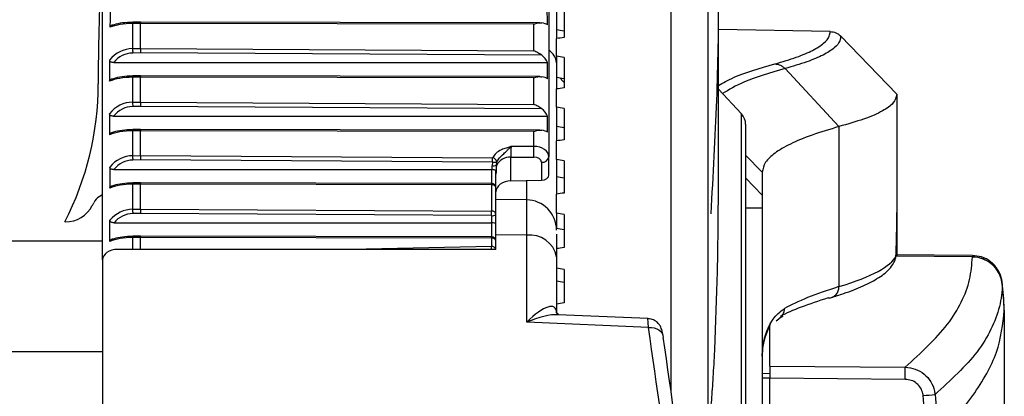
# Model space of a CAD drawing. Header units: millimetres. Extents: x 0 to 420, y 0 to 297.
# Tile 60 of 62: x 330.12 to 334.51, y 250.13 to 251.81. Entities that reach past the tile are written whole.
import ezdxf

# ---------------------------------------------------------------- set-up
doc = ezdxf.new("R2010")
doc.units = ezdxf.units.MM

msp = doc.modelspace()

# ---------------------------------------------------------------- linework, layer by layer
at = {"color": 7, "linetype": 'Continuous', "lineweight": 25}
for p, q in [((333.02812, 250.14252), (333.02812, 254.0525)), ((333.19106, 253.88378), (333.19106, 247.86091)), ((332.48198, 252.32714), (332.48198, 251.19628)), ((330.48982, 250.73666), (330.48982, 252.20102)), ((333.23833, 251.01014), (333.23833, 251.91728)), ((332.51575, 251.86669), (332.51575, 251.76363)), ((332.54951, 251.86111), (332.54951, 251.72951)), ((330.65864, 251.79213), (330.6237, 251.79204)), ((330.6237, 251.79204), (330.6237, 251.68007)), ((330.65867, 251.79806), (330.62383, 251.79798)), ((330.65864, 251.68041), (330.65864, 251.79213)), ((332.41481, 251.78948), (330.65864, 251.79213)), ((332.44202, 251.79538), (330.65867, 251.79806)), ((332.41481, 251.67018), (332.41481, 251.78948)), ((332.51575, 251.76363), (332.51575, 251.7251)), ((333.7371, 251.75624), (333.23833, 251.76494)), ((333.73715, 251.75624), (333.7371, 251.75624)), ((332.51575, 251.6461), (332.51575, 251.7251)), ((333.78452, 251.73566), (334.0352, 251.47607)), ((330.6237, 251.68007), (330.65864, 251.68041)), ((330.65864, 251.68041), (332.41481, 251.67018)), ((330.65868, 251.66077), (330.62388, 251.66043)), ((332.45042, 251.65034), (330.65868, 251.66077)), ((332.51575, 251.6461), (332.51575, 251.55149)), ((332.54951, 251.64041), (332.54951, 251.50451)), ((330.53903, 251.61753), (332.47606, 251.61753)), ((333.53573, 251.5907), (333.77669, 251.33196)), ((330.65864, 251.55203), (330.6237, 251.55194)), ((330.6237, 251.55194), (330.6237, 251.44114)), ((330.65867, 251.55796), (330.62383, 251.55787)), ((330.65864, 251.44149), (330.65864, 251.55203)), ((332.41481, 251.54931), (330.65864, 251.55203)), ((332.44201, 251.5552), (330.65867, 251.55796)), ((332.41481, 251.43121), (332.41481, 251.54931)), ((332.51575, 251.55149), (332.51575, 251.4999)), ((332.51575, 251.41847), (332.51575, 251.4999)), ((333.34174, 251.3881), (333.23833, 251.499)), ((334.0352, 251.47607), (334.0352, 251.47512)), ((334.0352, 251.47512), (334.0352, 250.94754)), ((330.6237, 251.44114), (330.65864, 251.44149)), ((330.65868, 251.42197), (330.62388, 251.42163)), ((330.65864, 251.44149), (332.41481, 251.43121)), ((332.45025, 251.41148), (330.65868, 251.42197)), ((332.51575, 251.41847), (332.51575, 251.33256)), ((332.54951, 251.41267), (332.54951, 251.27286)), ((330.53868, 251.37806), (332.47619, 251.37806)), ((333.34174, 247.8495), (333.34174, 251.3881)), ((330.65867, 251.31905), (330.62382, 251.31896)), ((332.44201, 251.31624), (330.65867, 251.31905)), ((332.51575, 251.33256), (332.51575, 251.26804)), ((332.54951, 251.32463), (332.54524, 251.3275)), ((333.35989, 251.34204), (333.35989, 247.84401)), ((333.77669, 251.33196), (333.77669, 250.61725)), ((330.65864, 251.31312), (330.6237, 251.31302)), ((330.6237, 251.31302), (330.6237, 251.20186)), ((330.65864, 251.2022), (330.65864, 251.31312)), ((332.41481, 251.31034), (330.65864, 251.31312)), ((332.41481, 251.24362), (332.41481, 251.31034)), ((332.41481, 251.24362), (332.3128, 251.24273)), ((332.51575, 251.18442), (332.51575, 251.26804)), ((330.6237, 251.20186), (330.65864, 251.2022)), ((330.65864, 251.2022), (332.23046, 251.193)), ((332.31198, 251.19498), (332.41522, 251.19587)), ((332.31198, 251.08917), (332.31198, 251.19498)), ((332.48198, 251.11683), (332.48198, 251.19628)), ((332.51575, 251.18442), (332.51575, 251.10745)), ((333.35989, 251.20479), (333.43417, 251.12813)), ((330.53968, 251.14002), (332.22537, 251.14002)), ((330.65868, 251.18271), (330.62388, 251.18237)), ((332.23035, 251.1735), (330.65868, 251.18271)), ((332.22537, 251.14002), (332.22537, 251.07827)), ((332.23035, 251.1735), (332.22828, 251.15791)), ((332.24786, 251.15943), (332.24946, 251.17492)), ((332.44881, 251.17241), (332.44881, 251.09255)), ((332.54951, 251.17854), (332.54951, 251.03518)), ((332.24562, 251.05801), (332.24562, 251.13134)), ((332.51575, 251.10745), (332.51575, 251.03019)), ((333.35989, 251.10262), (333.43417, 251.02596)), ((333.43417, 251.12813), (333.43417, 251.02596)), ((330.65864, 251.07482), (330.6237, 251.07472)), ((330.6237, 251.07472), (330.6237, 250.9629)), ((330.65867, 251.08075), (330.62382, 251.08066)), ((330.65864, 250.96324), (330.65864, 251.07482)), ((332.22547, 251.07233), (330.65864, 251.07482)), ((332.2254, 251.07827), (330.65867, 251.08075)), ((332.22547, 251.07233), (332.22547, 250.95409)), ((332.24562, 250.93976), (332.24562, 251.05801)), ((332.31198, 251.08917), (332.44881, 251.09255)), ((332.38304, 250.99947), (332.38304, 251.09092)), ((332.51575, 250.94459), (332.51575, 251.03019)), ((332.38318, 251.00461), (332.24566, 251.00707)), ((333.43417, 250.96824), (333.35989, 250.96824)), ((333.43417, 250.96824), (333.43417, 247.80486)), ((330.6237, 250.9629), (330.65864, 250.96324)), ((330.65868, 250.94367), (330.62388, 250.94333)), ((330.65864, 250.96324), (332.22547, 250.95409)), ((332.22537, 250.93452), (330.65868, 250.94367)), ((332.22537, 250.93452), (332.22537, 250.90224)), ((332.24562, 250.89619), (332.24562, 250.93976)), ((332.51575, 250.94459), (332.51575, 250.88895)), ((332.54951, 250.93864), (332.54951, 250.79214)), ((334.0352, 250.94754), (334.0352, 250.75508)), ((330.32383, 250.90641), (330.32099, 250.90641)), ((330.5225, 250.81947), (330.5225, 250.91339)), ((330.54061, 250.90224), (332.22537, 250.90224)), ((332.22537, 250.90224), (332.22537, 250.83995)), ((332.51575, 250.88895), (332.51575, 250.87833)), ((330.65864, 250.83647), (330.6237, 250.83638)), ((330.6237, 250.83638), (330.6237, 250.78358)), ((330.65867, 250.84241), (330.62382, 250.84232)), ((332.22547, 250.83402), (330.65864, 250.83647)), ((330.65864, 250.78358), (330.65864, 250.83647)), ((332.2254, 250.83995), (330.65867, 250.84241)), ((332.22547, 250.83402), (332.22547, 250.7968)), ((332.24562, 250.78358), (332.24562, 250.84884)), ((332.38304, 250.84638), (332.24562, 250.84884)), ((332.38304, 250.45861), (332.38304, 250.84638)), ((330.48982, 250.82054), (293.34774, 250.82054)), ((332.22547, 250.7968), (331.59581, 250.78358)), ((332.24562, 250.78358), (330.55617, 250.78358)), ((332.51575, 250.75089), (332.51575, 250.50017)), ((334.3723, 250.75046), (334.03038, 250.75344)), ((334.37232, 250.7564), (334.03121, 250.75938)), ((334.3723, 250.75046), (334.37228, 250.75169)), ((334.37229, 250.74954), (334.3723, 250.75046)), ((330.48982, 250.73666), (330.48982, 247.99011)), ((332.54951, 250.69364), (332.54951, 250.5444)), ((334.50541, 250.63105), (334.50542, 250.63011)), ((332.92296, 250.47467), (332.52348, 250.49209)), ((333.50818, 250.47499), (333.52749, 250.48516)), ((334.51467, 250.51171), (334.51467, 250.51172)), ((334.51467, 250.51171), (334.51467, 250.08654)), ((332.92614, 250.43494), (332.38304, 250.45861)), ((333.46794, 250.26201), (333.46794, 250.44326)), ((333.49675, 250.46516), (333.50808, 250.47387)), ((330.48982, 250.32605), (293.34774, 250.32605)), ((333.46794, 250.26201), (333.46794, 250.20818)), ((333.46794, 250.26201), (334.07262, 250.25716)), ((333.46794, 250.22922), (333.43417, 250.22864)), ((333.46794, 250.20845), (333.43417, 250.20845)), ((334.07262, 250.20333), (333.46794, 250.20818)), ((333.46794, 247.94445), (333.46794, 250.20818))]:
    msp.add_line(p, q, dxfattribs=at)
at = {"color": 7, "linetype": 'Continuous', "lineweight": 25, "flags": 128}
for points in [[(332.54951, 251.52897), (332.54418, 251.5341), (332.53251, 251.54866)], [(330.48982, 251.0278), (330.48627, 251.02581), (330.4748, 251.01897)], [(332.92614, 250.43494), (332.93908, 250.43484), (332.95148, 250.43295), (332.96289, 250.42934), (332.97287, 250.42415), (332.98106, 250.41757), (332.98713, 250.40985), (332.99087, 250.40127), (332.99213, 250.39217)]]:
    msp.add_lwpolyline(points, dxfattribs=at)
at = {"color": 7, "linetype": 'Continuous', "lineweight": 25}
for centre, radius, start, end in [((340.59971, 251.52319), 10.12966, 177.260875, 180), ((330.71671, 251.79304), 0.09302, 176.95586, 180.61269), ((336.98586, 251.72754), 6.36234, 180.427486, 180.604309), ((332.44661, 251.61188), 0.06933, 4.34295, 59.32724), ((330.71661, 251.55296), 0.09291, 176.9675, 180.62842), ((329.11943, 251.52319), 1.35062, 332.82761, 0), ((337.09683, 251.49002), 6.47331, 180.432604, 180.605362), ((333.29236, 251.34204), 0.06753, 0, 43), ((330.71653, 251.31406), 0.09284, 176.9756, 180.63951), ((330.67197, 251.20468), 1.74327, 359.71026, 1.27968), ((337.11796, 251.25101), 6.49444, 180.433558, 180.605562), ((321.40652, 251.24214), 10.82405, 359.63666, 359.739863), ((332.22616, 251.16945), 0.02393, 13.20441, 79.65573), ((332.30724, 251.12792), 0.06722, 85.96327, 152.05226), ((332.45261, 251.20211), 0.02994, 262.69985, 348.77449), ((332.23575, 251.1887), 0.03168, 256.3528, 292.47838), ((332.23729, 251.20942), 0.03659, 259.07035, 289.42886), ((330.71652, 251.07576), 0.09282, 176.9771, 180.64157), ((332.22537, 251.05801), 0.02026, 0, 89.90929), ((332.07092, 251.07337), 0.15455, 359.61445, 1.81458), ((332.22793, 251.05445), 0.01805, 11.36301, 97.82512), ((330.51053, 250.96166), 0.06753, 121.94044, 153.40207), ((330.32383, 251.04147), 0.13506, 270, 332.60369), ((329.54438, 251.44543), 1.01297, 332.60369, 333.40207), ((332.38069, 250.86955), 0.13506, 359.99324, 89.31373), ((337.04783, 251.01115), 6.42431, 180.430367, 180.604897), ((321.51842, 251.00234), 10.70716, 359.63706, 359.741777), ((332.23009, 250.95802), 0.02397, 258.63095, 310.39069), ((332.22793, 250.93621), 0.01805, 11.36301, 97.82512), ((330.71656, 250.83741), 0.09287, 176.97202, 180.63471), ((332.22537, 250.8197), 0.02026, 0, 89.91034), ((332.07084, 250.83505), 0.15463, 359.61858, 1.8176), ((332.22793, 250.81614), 0.01805, 11.36301, 97.82512), ((332.39826, 250.72757), 0.11978, 11.22551, 97.30015), ((332.22779, 250.77845), 0.0185, 16.11389, 97.21258), ((331.69997, 250.7725), 0.52607, 1.20755, 2.64788), ((333.98008, 250.75298), 0.05025, 334.99571, 0.18893), ((334.37132, 250.61466), 0.13489, 6.17949, 89.5857), ((334.37133, 250.61559), 0.13488, 6.17855, 89.58925), ((333.72846, 250.61507), 0.04828, 270.47936, 2.59895), ((332.33539, 250.39924), 2.18218, 2.95451, 6.04838), ((333.48338, 250.51814), 0.04977, 299.0608, 0.94899), ((332.21203, 250.23024), 1.86079, 359.1712, 0.8288), ((332.2266, 269.89622), 19.85915, 275.564779, 275.718362)]:
    msp.add_arc(centre, radius, start, end, dxfattribs=at)
for centre, major_axis, ratio, start_param, end_param in [((330.62488, 246.43581), (0, 8.19228), 0.0164865, 0.8454547, 0.8608373), ((332.41445, 249.99244), (0, 4.09614), 0.0164865, 5.16581, 5.1855868), ((330.62488, 251.74469), (0.13506, 0), 0.3505784, 1.579523, 2.4316337), ((330.62488, 251.76432), (0.1148, 0), 0.2876616, 1.579523, 2.3960112), ((330.65868, 251.7778), (-0.00001, 0.02026), 0.0019662, 0.0000039, 0.7853979), ((332.41445, 251.77822), (0.06753, 0), 0.2876616, 0.453421, 1.0165698), ((327.39701, 249.90407), (28.2609, -4.21578), 0.0921007, 1.4012073, 1.4024222), ((327.17583, 248.21585), (29.37762, 4.38236), 0.0921007, 1.3731224, 1.3742912), ((330.62488, 251.53807), (0, 0.14201), 0.9510877, 0.0087266, 0.8772231), ((330.65868, 251.66608), (-0.00004, 0.02026), 0.0005271, 0.785391, 1.8359503), ((330.62488, 233.41493), (0, 28.4909), 0.0047405, 0.8772231, 0.8815279), ((330.62488, 251.53276), (0, 0.12768), 0.8991268, 0.0087266, 0.8447526), ((332.41445, 251.58677), (0, 0.07511), 0.8991268, 5.1342885, 5.7214762), ((327.17583, 249.96485), (29.37791, -4.51909), 0.0844339, 1.3998479, 1.4010167), ((332.41445, 245.7841), (0, 14.24545), 0.0047405, 5.1287654, 5.1342885), ((330.62488, 251.50367), (0.13506, 0), 0.3573952, 1.579523, 2.4523242), ((330.62488, 251.52326), (0.1148, 0), 0.2956813, 1.579523, 2.4208795), ((330.65868, 251.5377), (-0.00001, 0.02026), 0.0019522, 6.2831813, 7.0685829), ((332.41445, 251.53758), (0.06753, 0), 0.2956813, 0.4163764, 1.0124048), ((327.39701, 249.93107), (28.26118, -4.34731), 0.0844339, 1.4004566, 1.4016715), ((327.17583, 248.18779), (29.37791, 4.51909), 0.0844339, 1.3738731, 1.3750419), ((330.62488, 251.2985), (0, 0.14265), 0.9467847, 0.0087266, 0.8809637), ((330.62488, 251.2933), (0, 0.12833), 0.8946047, 0.0087266, 0.8493871), ((330.65868, 251.42716), (-0.00004, 0.02026), 0.0005173, 0.7853914, 1.8299849), ((332.41445, 251.34747), (0, 0.07549), 0.8946047, 5.1295215, 5.7244181), ((327.17583, 249.99048), (29.37824, -4.64347), 0.0765639, 1.3989614, 1.4001303), ((330.62488, 274.68512), (0, 36.60519), 0.0036897, 2.2606289, 2.2639597), ((332.41445, 258.79318), (0, 18.30259), 0.0036897, 4.290983, 4.2952565), ((330.62488, 251.28366), (0.1148, 0), 0.3013082, 1.579523, 2.4160588), ((330.65868, 251.29879), (-0.00001, 0.02026), 0.0019424, 6.2831812, 7.0685827), ((332.41445, 251.29829), (0.06753, 0), 0.3013082, 0.4214059, 1.0094624), ((327.39701, 249.95573), (28.2615, -4.46696), 0.0765639, 1.3995701, 1.400785), ((330.62488, 251.26411), (0.13506, 0), 0.362178, 1.579523, 2.4484293), ((327.17583, 248.16216), (29.37824, 4.64347), 0.0765639, 1.3747595, 1.3759284), ((332.31316, 251.21886), (0.00058, 0.03377), 0.0320632, 0.7863451, 2.3570501), ((332.41445, 251.19586), (0.06753, 0.00083), 0.7070529, 6.2744593, 7.8400197), ((330.62488, 251.05909), (0, 0.14277), 0.945987, 0.0087266, 0.8700772), ((330.65868, 251.18788), (-0.00004, 0.02026), 0.0005155, 0.7853915, 1.8288777), ((332.41504, 251.17199), (0.03376, 0.00083), 0.7068915, 6.2657426, 7.831303), ((327.17583, 250.0136), (29.37858, -4.75528), 0.0685118, 1.3979495, 1.3991184), ((330.62488, 267.68957), (0, 25.65021), 0.0052655, 2.2715155, 2.2763025), ((330.62488, 251.05392), (0, 0.12845), 0.8937669, 0.0087266, 0.8362385), ((332.22537, 251.1174), (0, 0.02262), 0.8956914, 6.2347132, 6.2831853), ((332.31316, 251.11484), (0, 0.16868), 0.5204466, 1.3125642, 1.4211141), ((332.31316, 251.12001), (0, 0.15436), 0.4374984, 1.3125642, 1.5707963), ((332.44822, 251.11641), (0.03376, 0.00083), 0.7068915, 4.7123996, 6.2657426), ((327.39701, 249.97797), (28.26183, -4.57452), 0.0685118, 1.3985582, 1.3997731), ((330.62488, 251.02569), (0.13506, 0), 0.3630621, 1.579523, 2.4360865), ((330.62488, 251.04524), (0.1148, 0), 0.3023484, 1.579523, 2.4010806), ((330.65868, 251.06049), (-0.00001, 0.02026), 0.0019406, 6.2831812, 7.0685826), ((332.31316, 251.04144), (0.06752, 0.00167), 0.7068915, 1.570807, 3.12415), ((327.17583, 248.13903), (29.37858, 4.75528), 0.0685118, 1.3757715, 1.3769403), ((330.62488, 250.82053), (0, 0.14237), 0.9486606, 0.0087266, 0.8602872), ((330.62488, 250.81529), (0, 0.12805), 0.8965755, 0.0087266, 0.8242848), ((330.65868, 250.94891), (-0.00004, 0.02026), 0.0005216, 0.7853912, 1.8325871), ((327.17583, 250.03416), (29.37893, -4.85436), 0.0602982, 1.3968234, 1.3979922), ((332.22537, 250.89619), (0.02026, 0), 0.2988585, 0, 1.5707963), ((327.39701, 249.99775), (28.26216, -4.66983), 0.0602982, 1.3974321, 1.398647), ((327.28209, 250.81386), (5.45383, 4.08623), 0.9746097, 5.62238, 5.6407558), ((330.62488, 250.78775), (0.13506, 0), 0.3600957, 1.579523, 2.4310835), ((330.62488, 250.80732), (0.1148, 0), 0.2988585, 1.579523, 2.3950812), ((330.65868, 250.82215), (-0.00001, 0.02026), 0.0019467, 6.2831812, 7.0685828), ((327.17583, 248.11848), (29.37893, 4.85436), 0.0602982, 1.3768976, 1.3780664), ((330.55735, 250.73583), (0.06752, -0.00167), 0.7068915, 1.6056923, 3.1590353), ((327.28209, 250.65697), (6.7531, 0.1182), 0.0824453, 6.0041587, 6.2437916), ((327.17583, 250.05209), (29.37927, -4.94052), 0.0519439, 1.3955953, 1.3967642), ((327.39701, 250.01499), (28.26249, -4.75272), 0.0519439, 1.396204, 1.3974189), ((342.38203, 250.56393), (8.94785, 0.15872), 0.0835378, 2.8625273, 2.9912416), ((332.38069, 250.36312), (0.1261, 0.16131), 0.2999952, 5.9167503, 7.4700934), ((327.17583, 248.10055), (29.37927, 4.94052), 0.0519439, 1.3781256, 1.3792945), ((342.38292, 250.51347), (8.9985, 0.15871), 0.0830679, 2.862544, 2.9706028), ((332.38069, 250.36312), (0.19549, 0.10526), 0.3824318, 0.5704883, 1.3559125), ((265.83002, 246.29134), (67.45325, -1.66459), 0.7068915, 0.1054682, 0.1218529), ((265.82884, 246.2436), (67.52079, -1.66459), 0.7068919, 0.1054508, 0.1218355)]:
    msp.add_ellipse(centre, major_axis=major_axis, ratio=ratio, start_param=start_param, end_param=end_param, dxfattribs=at)
for points, knots in [([(333.20416, 252.6988), (333.21387, 252.58148), (333.23328, 252.34686), (333.24089, 251.92248), (333.23312, 251.45701), (333.21383, 251.11451), (333.20416, 250.94286)], [0, 0, 0, 0, 0.250907, 0.5017467, 0.7502899, 1, 1, 1, 1]), ([(330.52245, 251.77556), (330.52261, 251.77678), (330.52294, 251.77924), (330.5255, 251.78248), (330.52933, 251.78485), (330.53445, 251.78644), (330.53833, 251.78662), (330.54053, 251.78673)], [0, 0, 0, 0, 0.1918486, 0.3844512, 0.5660652, 0.7531661, 1, 1, 1, 1]), ([(332.41481, 251.78948), (332.41493, 251.78953), (332.42089, 251.79182), (332.43295, 251.79564), (332.44426, 251.79504), (332.44999, 251.79474)], [0, 0, 0, 0, 0.0104286, 0.4988055, 1, 1, 1, 1]), ([(333.49064, 251.61176), (333.52413, 251.62164), (333.59124, 251.64144), (333.66256, 251.67221), (333.71173, 251.70366), (333.73484, 251.73174), (333.73647, 251.74941), (333.7371, 251.75624)], [0, 0, 0, 0, 0.2155665, 0.4319268, 0.647493, 0.8638516, 1, 1, 1, 1]), ([(333.73715, 251.75624), (333.74596, 251.75508), (333.76235, 251.75293), (333.77742, 251.74273), (333.78363, 251.73654), (333.78451, 251.73567)], [0, 0, 0, 0, 0.49983, 0.9295931, 1, 1, 1, 1]), ([(333.78451, 251.73567), (333.78385, 251.72883), (333.78213, 251.71115), (333.75881, 251.68297), (333.70927, 251.65145), (333.63727, 251.62053), (333.56962, 251.60066), (333.53573, 251.5907)], [0, 0, 0, 0, 0.135919, 0.3515459, 0.5679645, 0.7835858, 1, 1, 1, 1]), ([(332.45042, 251.65034), (332.4447, 251.65416), (332.43327, 251.6618), (332.42105, 251.66772), (332.41493, 251.67013), (332.41481, 251.67018)], [0, 0, 0, 0, 0.4950302, 0.9897026, 1, 1, 1, 1]), ([(330.53903, 251.61753), (330.53665, 251.61765), (330.53241, 251.61786), (330.52684, 251.61984), (330.52311, 251.62268), (330.52127, 251.62589), (330.5211, 251.62795), (330.52102, 251.62885)], [0, 0, 0, 0, 0.2629214, 0.4692637, 0.6767785, 0.8593994, 1, 1, 1, 1]), ([(333.23833, 251.51484), (333.25934, 251.52728), (333.31548, 251.56053), (333.42321, 251.59204), (333.49064, 251.61176)], [0, 0, 0, 0, 0.3741491, 1, 1, 1, 1]), ([(333.53573, 251.5907), (333.46957, 251.571), (333.34795, 251.53478), (333.28538, 251.49657), (333.25684, 251.47914)], [0, 0, 0, 0, 0.543931, 1, 1, 1, 1]), ([(330.52065, 251.53437), (330.5208, 251.53561), (330.52111, 251.53811), (330.52368, 251.5414), (330.52755, 251.5438), (330.53264, 251.54538), (330.53647, 251.54556), (330.53862, 251.54566)], [0, 0, 0, 0, 0.1948074, 0.3904136, 0.5741193, 0.7610669, 1, 1, 1, 1]), ([(332.41481, 251.54931), (332.41493, 251.54936), (332.42098, 251.55168), (332.43313, 251.55552), (332.44451, 251.55485), (332.45023, 251.55452)], [0, 0, 0, 0, 0.0103551, 0.5022586, 1, 1, 1, 1]), ([(334.0352, 251.47512), (334.03186, 251.46222), (334.02544, 251.43743), (333.97335, 251.40081), (333.89534, 251.36578), (333.81554, 251.34303), (333.77669, 251.33196)], [0, 0, 0, 0, 0.2602274, 0.5000726, 0.7566382, 1, 1, 1, 1]), ([(332.45025, 251.41148), (332.44453, 251.4153), (332.43314, 251.42289), (332.42099, 251.42877), (332.41493, 251.43116), (332.41481, 251.43121)], [0, 0, 0, 0, 0.4974327, 0.9896514, 1, 1, 1, 1]), ([(330.53868, 251.37806), (330.53632, 251.37818), (330.53209, 251.37839), (330.52653, 251.38035), (330.52281, 251.38318), (330.52096, 251.38636), (330.52078, 251.3884), (330.5207, 251.38928)], [0, 0, 0, 0, 0.2620409, 0.46902741, 0.67716347, 0.86079025, 1, 1, 1, 1]), ([(332.41481, 251.31034), (332.41493, 251.31039), (332.42104, 251.31274), (332.43325, 251.31659), (332.44468, 251.31587), (332.4504, 251.31552)], [0, 0, 0, 0, 0.0103039, 0.5046649, 1, 1, 1, 1]), ([(333.77669, 251.33196), (333.73515, 251.31944), (333.65027, 251.29385), (333.55602, 251.25423), (333.48697, 251.21358), (333.44273, 251.17167), (333.43708, 251.14295), (333.43417, 251.12813)], [0, 0, 0, 0, 0.1936363, 0.3957127, 0.5934258, 0.7902057, 1, 1, 1, 1]), ([(330.52099, 251.29537), (330.52113, 251.2966), (330.52141, 251.29907), (330.52395, 251.30233), (330.52779, 251.30473), (330.53291, 251.30633), (330.53679, 251.30651), (330.53899, 251.30662)], [0, 0, 0, 0, 0.1934923, 0.3877819, 0.5702802, 0.7560305, 1, 1, 1, 1]), ([(332.3128, 251.24273), (332.31265, 251.24269), (332.31156, 251.24239), (332.30405, 251.24033), (332.28947, 251.23621), (332.26713, 251.22766), (332.24426, 251.21388), (332.23506, 251.19996), (332.23046, 251.193)], [0, 0, 0, 0, 0.0043384, 0.0313159, 0.2158585, 0.424023, 0.7115706, 1, 1, 1, 1]), ([(332.24946, 251.17492), (332.25306, 251.18096), (332.2605, 251.19343), (332.27893, 251.20917), (332.29355, 251.2232), (332.30339, 251.23356), (332.30891, 251.23915), (332.31187, 251.2419), (332.31271, 251.24265), (332.3128, 251.24273)], [0, 0, 0, 0, 0.2499813, 0.5159856, 0.7363559, 0.8600158, 0.9603394, 0.9956595, 1, 1, 1, 1]), ([(330.53968, 251.14002), (330.53729, 251.14014), (330.53303, 251.14035), (330.52744, 251.14231), (330.52372, 251.14513), (330.5219, 251.14829), (330.52172, 251.15029), (330.52164, 251.15115)], [0, 0, 0, 0, 0.2658515, 0.4730524, 0.6814592, 0.8643792, 1, 1, 1, 1]), ([(332.24562, 251.13134), (332.24562, 251.13172), (332.24559, 251.13267), (332.24533, 251.13372), (332.24444, 251.13523), (332.24216, 251.13679), (332.2378, 251.13835), (332.23243, 251.1395), (332.22838, 251.13983), (332.22635, 251.13999)], [0, 0, 0, 0, 0.04316194, 0.10840217, 0.20029784, 0.42359624, 0.62147981, 0.81057387, 1, 1, 1, 1]), ([(330.52206, 251.05748), (330.5222, 251.0587), (330.52248, 251.06114), (330.52498, 251.06436), (330.52877, 251.06673), (330.53393, 251.06836), (330.53787, 251.06855), (330.54014, 251.06866)], [0, 0, 0, 0, 0.1910667, 0.3829101, 0.5634499, 0.7482081, 1, 1, 1, 1]), ([(333.22251, 250.34666), (333.22711, 250.4646), (333.23627, 250.6996), (333.23763, 250.90689), (333.2383, 251.01014)], [0, 0, 0, 0, 0.5018635, 1, 1, 1, 1]), ([(333.43417, 251.02596), (333.43417, 251.02459), (333.43417, 251.02185), (333.43417, 251.00828), (333.43417, 250.9898), (333.43417, 250.97543), (333.43417, 250.96824)], [0, 0, 0, 0, 0.2500087, 0.5, 0.7499913, 1, 1, 1, 1]), ([(332.24562, 250.84884), (332.24562, 250.88726), (332.24562, 250.96411), (332.24562, 251.0053), (332.24562, 251.00511), (332.24562, 251.00506)], [0, 0, 0, 0, 0.429308, 0.8586167, 1, 1, 1, 1]), ([(332.38304, 250.84638), (332.3831, 250.86756), (332.38326, 250.929), (332.38333, 250.99342), (332.38316, 250.99782), (332.38309, 250.99978)], [0, 0, 0, 0, 0.2257803, 0.6548078, 1, 1, 1, 1]), ([(334.03473, 250.90081), (334.03482, 250.90755), (334.03507, 250.92848), (334.03515, 250.93984), (334.0352, 250.94754)], [0, 0, 0, 0, 0.3219742, 1, 1, 1, 1]), ([(330.54061, 250.90224), (330.53818, 250.90237), (330.53389, 250.90258), (330.52827, 250.90455), (330.52455, 250.90738), (330.52274, 250.91053), (330.52257, 250.91254), (330.5225, 250.91339)], [0, 0, 0, 0, 0.2691455, 0.47591425, 0.68394152, 0.86562356, 1, 1, 1, 1]), ([(332.51575, 250.85166), (332.51575, 250.83637), (332.51575, 250.81257), (332.51575, 250.76713), (332.51575, 250.75089)], [0, 0, 0, 0, 0.64270505, 1, 1, 1, 1]), ([(330.5225, 250.81947), (330.52264, 250.82068), (330.52293, 250.82311), (330.52544, 250.82633), (330.52923, 250.82869), (330.53438, 250.83032), (330.53833, 250.83051), (330.54061, 250.83062)], [0, 0, 0, 0, 0.19047, 0.38170393, 0.5618986, 0.74693497, 1, 1, 1, 1]), ([(334.03033, 250.75315), (334.03069, 250.75478), (334.03141, 250.75818), (334.03189, 250.77097), (334.03214, 250.77761)], [0, 0, 0, 0, 0.4812375, 1, 1, 1, 1]), ([(334.07262, 250.25716), (334.14188, 250.3206), (334.24738, 250.41725), (334.32575, 250.54804), (334.36483, 250.64863), (334.36981, 250.71591), (334.37229, 250.74954)], [0, 0, 0, 0, 0.3890527, 0.5926729, 0.7963808, 1, 1, 1, 1]), ([(334.50577, 250.63107), (334.50569, 250.63225), (334.50531, 250.63773), (334.50215, 250.65811), (334.48935, 250.69228), (334.45742, 250.7288), (334.4158, 250.75245), (334.38613, 250.75422), (334.37271, 250.75502)], [0, 0, 0, 0, 0.0184744, 0.0858076, 0.3054158, 0.5582233, 0.8000812, 1, 1, 1, 1]), ([(333.74294, 250.56887), (333.76105, 250.57465), (333.81441, 250.5917), (333.88809, 250.62063), (333.95747, 250.65752), (334.00251, 250.69204), (334.01968, 250.72161), (334.02585, 250.73224)], [0, 0, 0, 0, 0.1236102, 0.3643025, 0.6079992, 0.8591112, 1, 1, 1, 1]), ([(334.02545, 250.73185), (334.02626, 250.73336), (334.02709, 250.73494), (334.0275, 250.73634), (334.02752, 250.73639)], [0, 0, 0, 0, 0.9619455, 1, 1, 1, 1]), ([(334.50542, 250.62918), (334.50542, 250.62918), (334.5052, 250.59565), (334.4969, 250.52795), (334.459, 250.42724), (334.38015, 250.29619), (334.2746, 250.1994), (334.20534, 250.13589)], [0, 0, 0, 0, 0.0000007, 0.2037107, 0.4074721, 0.6112331, 1, 1, 1, 1]), ([(334.51467, 250.51849), (334.5135, 250.53827), (334.51118, 250.57788), (334.50722, 250.61738), (334.50525, 250.63716)], [0, 0, 0, 0, 0.4993736, 1, 1, 1, 1]), ([(334.50542, 250.63011), (334.50545, 250.62955), (334.50548, 250.62899), (334.50542, 250.62918), (334.50542, 250.62918)], [0, 0, 0, 0, 0.9996347, 1, 1, 1, 1]), ([(332.52574, 250.4918), (332.52595, 250.49179), (332.52885, 250.49164), (332.51723, 250.49638), (332.51626, 250.50061), (332.51579, 250.50264)], [0, 0, 0, 0, 0.0376824, 0.5381658, 1, 1, 1, 1]), ([(333.43417, 250.30644), (333.43417, 250.30674), (333.43419, 250.32798), (333.43878, 250.37445), (333.46126, 250.44139), (333.49521, 250.4926), (333.52367, 250.51239), (333.53314, 250.51897)], [0, 0, 0, 0, 0.003656, 0.2521473, 0.5510063, 0.8506581, 1, 1, 1, 1]), ([(334.2157, 249.93424), (334.21801, 249.93788), (334.23222, 249.96035), (334.29218, 250.02289), (334.39528, 250.1532), (334.49436, 250.32471), (334.5079, 250.44935), (334.51467, 250.51171)], [0, 0, 0, 0, 0.0117013, 0.0722088, 0.3141935, 0.6568871, 1, 1, 1, 1]), ([(332.92614, 250.43494), (332.92566, 250.4445), (332.9247, 250.46365), (332.92354, 250.47543), (332.92301, 250.47348), (332.92288, 250.47302)], [0, 0, 0, 0, 0.43306836, 0.86718389, 1, 1, 1, 1]), ([(332.99176, 250.39688), (332.99167, 250.39759), (332.99016, 250.40891), (332.98844, 250.4187), (332.98137, 250.43717), (332.97258, 250.45098), (332.95821, 250.46407), (332.9406, 250.47318), (332.92791, 250.47348), (332.92294, 250.4736)], [0, 0, 0, 0, 0.0198196, 0.3198845, 0.4309863, 0.5538663, 0.7062537, 0.8850086, 1, 1, 1, 1]), ([(333.46916, 250.44691), (333.45591, 250.41658), (333.43698, 250.37327), (333.43418, 250.32197), (333.43417, 250.30666), (333.43417, 250.30644)], [0, 0, 0, 0, 0.697293, 0.9956037, 1, 1, 1, 1]), ([(333.18127, 249.9417), (333.18254, 249.94237), (333.1862, 249.94431), (333.19322, 249.97712), (333.20152, 250.03647), (333.20948, 250.12082), (333.21671, 250.22401), (333.22058, 250.30581), (333.22251, 250.34666)], [0, 0, 0, 0, 0.0960014, 0.2763394, 0.4576624, 0.637983, 0.8192483, 1, 1, 1, 1]), ([(334.07262, 250.25716), (334.08776, 250.2555), (334.11806, 250.25218), (334.1582, 250.22851), (334.1883, 250.19407), (334.20194, 250.16079), (334.20465, 250.14092), (334.20534, 250.13589)], [0, 0, 0, 0, 0.2310896, 0.4626691, 0.6930315, 0.9222733, 1, 1, 1, 1]), ([(334.15236, 250.13066), (334.15196, 250.13368), (334.15037, 250.14562), (334.14222, 250.16562), (334.12413, 250.18629), (334.09997, 250.20044), (334.08174, 250.20236), (334.07262, 250.20333)], [0, 0, 0, 0, 0.077747, 0.3068364, 0.5369565, 0.7685092, 1, 1, 1, 1]), ([(334.16243, 249.93411), (334.16224, 249.9514), (334.16154, 250.01702), (334.15625, 250.08246), (334.15236, 250.13066)], [0, 0, 0, 0, 0.2634259, 1, 1, 1, 1]), ([(334.20534, 250.13589), (334.20934, 250.08647), (334.21477, 250.01933), (334.2155, 249.952), (334.2157, 249.93423)], [0, 0, 0, 0, 0.7361158, 1, 1, 1, 1])]:
    msp.add_open_spline(points, degree=3, knots=knots, dxfattribs=at)
msp.add_open_spline([(333.49064, 251.61176), (333.49483, 251.61135), (333.50321, 251.61052), (333.51522, 251.60611), (333.5264, 251.59969), (333.53262, 251.5937), (333.53573, 251.5907)], degree=3, dxfattribs=at)

doc.saveas('drawing.dxf')
